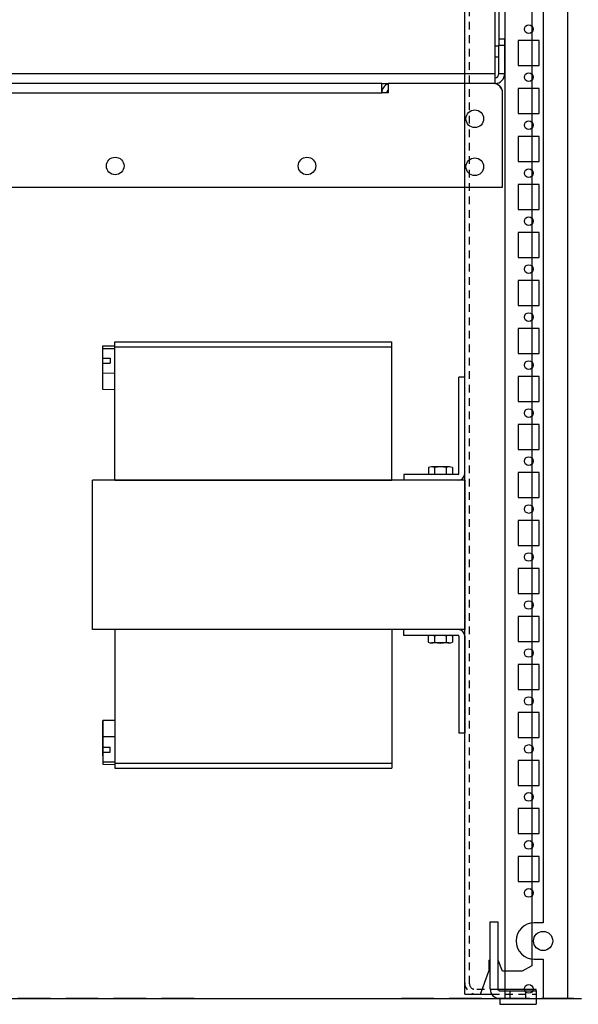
# Model space of a CAD drawing. Header units: inches. Extents: x 1399 to 7113, y 2289 to 6261.
# Tile 48 of 76: x 6531 to 6822, y 3105 to 3618. Entities that reach past the tile are written whole.
import ezdxf

# ---------------------------------------------------------------- set-up
doc = ezdxf.new("R2010")
doc.units = ezdxf.units.IN
doc.header["$MEASUREMENT"] = 0
doc.linetypes.add('VERDECKT', pattern=[7, 4, -3])
doc.layers.add('PWR_0150HP', color=7, linetype='Continuous')
doc.styles.get("Standard").update_dxf_attribs({"font": 'ARIALN.TTF'})
doc.dimstyles.get("Standard").update_dxf_attribs({"dimtxt": 25, "dimasz": 20, "dimexe": 5, "dimexo": 5, "dimgap": 10, "dimtad": 0, "dimtih": 1, "dimtoh": 1, "dimzin": 0, "dimdsep": 46, "dimtxsty": 'Standard', "dimcen": 10, "dimadec": 0, "dimazin": 0, "dimtfac": 1, "dimtofl": 0, "dimtmove": 0, "dimatfit": 3, "dimfxl": 1, "dimtolj": 1, "dimtzin": 0, "dimarcsym": 0})

# ---------------------------------------------------------------- blocks, each defined once
blk = doc.blocks.new('SUBPANEL_SIDE')
for p, q in [((0, -940), (0, 940)), ((35, 921.65), (35, -925.25)), ((13.25, -937.25), (13.25, -902.25)), ((13.25, -902.25), (17.25, -902.25)), ((17.25, -902.25), (17.25, -937.25)), ((12.6, -922.25), (13.25, -922.25)), ((12.6, -922.25), (12.6, -928)), ((17.25, -922.25), (17.5, -922.25)), ((17.25, -922.25), (17.25, -922.25)), ((19.64, -928), (17.5, -922.25)), ((8.23, -940), (12.6, -928)), ((30, -928), (19.64, -928)), ((35, -925.25), (30, -928)), ((37.25, -937.5), (17.28, -937.5)), ((18.25, -938.25), (37.25, -938.25)), ((18.25, -938.25), (18.25, -938.25)), ((37.25, -938.25), (37.25, -937.5)), ((37.25, -938.25), (37.25, -945.25)), ((37.25, -938.25), (37.25, -938.25)), ((0, -940), (14.07, -940)), ((8.23, -940), (8.23, -940)), ((18.25, -942.25), (37.25, -942.25)), ((18.25, -942.25), (18.25, -945.25)), ((18.25, -942.33), (18.25, -942.25)), ((18.25, -943.25), (18.25, -943.25)), ((37.25, -943.25), (37.25, -943.25)), ((18.25, -945.25), (37.25, -945.25))]:
    blk.add_line(p, q)
at = {"linetype": 'VERDECKT'}
for p, q in [((2.5, -934.5), (2.5, 919)), ((17.28, -937.5), (5.5, -937.5)), ((23.75, -942.25), (23.75, -938.25)), ((31.75, -938.25), (31.75, -942.25)), ((14.07, -940), (37.25, -940))]:
    blk.add_line(p, q, dxfattribs=at)
for centre, radius in [((6, -934), 6), ((5.5, -934.5), 3)]:
    blk.add_arc(centre, radius, 180, 270, dxfattribs=at)
for radius in [5, 1]:
    blk.add_arc((18.25, -937.25), radius, 180, 270)
blk = doc.blocks.new('ENCL_SIDE')
for p, q in [((234.95, 2058.75), (234.95, 168.75)), ((267.81, 168.75), (267.81, 2058.75)), ((254.95, 1189.25), (254.95, 208.25)), ((234.95, 676), (234.95, 671.5)), ((234.95, 667.75), (234.95, 654.75)), ((252.95, 667.75), (241.95, 667.75)), ((241.95, 667.75), (241.95, 654.75)), ((252.95, 654.75), (252.95, 667.75)), ((241.95, 654.75), (252.95, 654.75)), ((234.95, 651), (234.95, 646.5)), ((234.95, 642.75), (234.95, 629.75)), ((252.95, 642.75), (241.95, 642.75)), ((241.95, 642.75), (241.95, 629.75)), ((252.95, 629.75), (252.95, 642.75)), ((234.95, 626), (234.95, 621.5)), ((241.95, 629.75), (252.95, 629.75)), ((234.95, 617.75), (234.95, 604.75)), ((252.95, 617.75), (241.95, 617.75)), ((241.95, 617.75), (241.95, 604.75)), ((252.95, 604.75), (252.95, 617.75)), ((234.95, 601), (234.95, 596.5)), ((241.95, 604.75), (252.95, 604.75)), ((234.95, 592.75), (234.95, 579.75)), ((252.95, 592.75), (241.95, 592.75)), ((241.95, 592.75), (241.95, 579.75)), ((252.95, 579.75), (252.95, 592.75)), ((241.95, 579.75), (252.95, 579.75)), ((234.95, 576), (234.95, 571.5)), ((234.95, 567.75), (234.95, 554.75)), ((252.95, 567.75), (241.95, 567.75)), ((241.95, 567.75), (241.95, 554.75)), ((252.95, 554.75), (252.95, 567.75)), ((241.95, 554.75), (252.95, 554.75)), ((234.95, 551), (234.95, 546.5)), ((234.95, 542.75), (234.95, 529.75)), ((252.95, 542.75), (241.95, 542.75)), ((241.95, 542.75), (241.95, 529.75)), ((252.95, 529.75), (252.95, 542.75)), ((241.95, 529.75), (252.95, 529.75)), ((234.95, 526), (234.95, 521.5)), ((234.95, 517.75), (234.95, 504.75)), ((252.95, 517.75), (241.95, 517.75)), ((241.95, 517.75), (241.95, 504.75)), ((252.95, 504.75), (252.95, 517.75)), ((241.95, 504.75), (252.95, 504.75)), ((234.95, 501), (234.95, 496.5)), ((234.95, 492.75), (234.95, 479.75)), ((252.95, 492.75), (241.95, 492.75)), ((241.95, 492.75), (241.95, 479.75)), ((252.95, 479.75), (252.95, 492.75)), ((241.95, 479.75), (252.95, 479.75)), ((234.95, 476), (234.95, 471.5)), ((234.95, 467.75), (234.95, 454.75)), ((252.95, 467.75), (241.95, 467.75)), ((241.95, 467.75), (241.95, 454.75)), ((252.95, 454.75), (252.95, 467.75)), ((241.95, 454.75), (252.95, 454.75)), ((234.95, 451), (234.95, 446.5)), ((234.95, 442.75), (234.95, 429.75)), ((252.95, 442.75), (241.95, 442.75)), ((241.95, 442.75), (241.95, 429.75)), ((252.95, 429.75), (252.95, 442.75)), ((234.95, 426), (234.95, 421.5)), ((241.95, 429.75), (252.95, 429.75)), ((234.95, 417.75), (234.95, 404.75)), ((252.95, 417.75), (241.95, 417.75)), ((241.95, 417.75), (241.95, 404.75)), ((252.95, 404.75), (252.95, 417.75)), ((234.95, 401), (234.95, 396.5)), ((241.95, 404.75), (252.95, 404.75)), ((234.95, 392.75), (234.95, 379.75)), ((252.95, 392.75), (241.95, 392.75)), ((241.95, 392.75), (241.95, 379.75)), ((252.95, 379.75), (252.95, 392.75)), ((241.95, 379.75), (252.95, 379.75)), ((234.95, 376), (234.95, 371.5)), ((234.95, 367.75), (234.95, 354.75)), ((252.95, 367.75), (241.95, 367.75)), ((241.95, 367.75), (241.95, 354.75)), ((252.95, 354.75), (252.95, 367.75)), ((241.95, 354.75), (252.95, 354.75)), ((234.95, 351), (234.95, 346.5)), ((234.95, 342.75), (234.95, 329.75)), ((252.95, 342.75), (241.95, 342.75)), ((241.95, 342.75), (241.95, 329.75)), ((252.95, 329.75), (252.95, 342.75)), ((241.95, 329.75), (252.95, 329.75)), ((234.95, 326), (234.95, 321.5)), ((234.95, 317.75), (234.95, 304.75)), ((252.95, 317.75), (241.95, 317.75)), ((241.95, 317.75), (241.95, 304.75)), ((252.95, 304.75), (252.95, 317.75)), ((241.95, 304.75), (252.95, 304.75)), ((234.95, 301), (234.95, 296.5)), ((234.95, 292.75), (234.95, 279.75)), ((252.95, 292.75), (241.95, 292.75)), ((241.95, 292.75), (241.95, 279.75)), ((252.95, 279.75), (252.95, 292.75)), ((241.95, 279.75), (252.95, 279.75)), ((234.95, 276), (234.95, 271.5)), ((234.95, 267.75), (234.95, 254.75)), ((252.95, 267.75), (241.95, 267.75)), ((241.95, 267.75), (241.95, 254.75)), ((252.95, 254.75), (252.95, 267.75)), ((241.95, 254.75), (252.95, 254.75)), ((234.95, 251), (234.95, 246.5)), ((234.95, 242.75), (234.95, 229.75)), ((252.95, 242.75), (241.95, 242.75)), ((241.95, 242.75), (241.95, 229.75)), ((252.95, 229.75), (252.95, 242.75)), ((234.95, 226), (234.95, 221.5)), ((241.95, 229.75), (252.95, 229.75)), ((234.95, 217.75), (234.95, 204.75)), ((254.95, 208.25), (250.35, 208.25)), ((234.95, 201), (234.95, 196.5)), ((234.95, 192.75), (234.95, 179.75)), ((250.35, 189.25), (254.95, 189.25)), ((254.95, 189.25), (254.95, 168.75)), ((234.95, 176), (234.95, 171.5)), ((-270.95, 168.75), (275.05, 168.75)), ((-1.95, 168.75), (-18.95, 168.75)), ((-16.95, 168.75), (-3.95, 168.75)), ((-1.95, 168.75), (6.05, 168.75)), ((-0.2, 168.75), (4.3, 168.75)), ((23.05, 168.75), (6.05, 168.75)), ((8.05, 168.75), (21.05, 168.75)), ((23.05, 168.75), (31.05, 168.75)), ((24.8, 168.75), (29.3, 168.75)), ((48.05, 168.75), (31.05, 168.75)), ((33.05, 168.75), (46.05, 168.75)), ((48.05, 168.75), (56.05, 168.75)), ((49.8, 168.75), (54.3, 168.75)), ((73.05, 168.75), (56.05, 168.75)), ((58.05, 168.75), (71.05, 168.75)), ((73.05, 168.75), (81.05, 168.75)), ((74.8, 168.75), (79.3, 168.75)), ((81.05, 168.75), (98.05, 168.75)), ((83.05, 168.75), (96.05, 168.75)), ((98.05, 168.75), (106.05, 168.75)), ((99.8, 168.75), (104.3, 168.75)), ((106.05, 168.75), (123.05, 168.75)), ((108.05, 168.75), (121.05, 168.75)), ((123.05, 168.75), (131.05, 168.75)), ((124.8, 168.75), (129.3, 168.75)), ((131.05, 168.75), (148.05, 168.75)), ((133.05, 168.75), (146.05, 168.75)), ((148.05, 168.75), (156.05, 168.75)), ((149.8, 168.75), (154.3, 168.75)), ((156.05, 168.75), (173.05, 168.75)), ((158.05, 168.75), (171.05, 168.75)), ((173.05, 168.75), (181.05, 168.75)), ((174.8, 168.75), (179.3, 168.75)), ((198.05, 168.75), (181.05, 168.75)), ((183.05, 168.75), (196.05, 168.75)), ((198.05, 168.75), (206.05, 168.75)), ((199.8, 168.75), (204.3, 168.75)), ((223.05, 168.75), (206.05, 168.75)), ((208.05, 168.75), (221.05, 168.75)), ((223.05, 168.75), (234.45, 168.75)), ((224.8, 168.75), (229.3, 168.75)), ((248.05, 168.75), (231.05, 168.75)), ((234.95, 168.75), (254.95, 168.75)), ((236.8, 168.75), (236.95, 168.75)), ((271.05, 168.75), (254.05, 168.75))]:
    blk.add_line(p, q)
for centre, radius in [((247.45, 673.75), 2.25), ((247.45, 648.75), 2.25), ((247.45, 623.75), 2.25), ((247.45, 598.75), 2.25), ((247.45, 573.75), 2.25), ((247.45, 548.75), 2.25), ((247.45, 523.75), 2.25), ((247.45, 498.75), 2.25), ((247.45, 473.75), 2.25), ((247.45, 448.75), 2.25), ((247.45, 423.75), 2.25), ((247.45, 398.75), 2.25), ((247.45, 373.75), 2.25), ((247.45, 348.75), 2.25), ((247.45, 323.75), 2.25), ((247.45, 298.75), 2.25), ((247.45, 273.75), 2.25), ((247.45, 248.75), 2.25), ((247.45, 223.75), 2.25), ((254.95, 198.75), 5), ((247.45, 173.75), 2.25)]:
    blk.add_circle(centre, radius)
blk.add_arc((250.35, 198.75), 9.5, 90, 270)
blk = doc.blocks.new('FRAME F_SIDE')
at = {"color": 7, "linetype": 'Continuous'}
for p, q in [((248, 117.1), (248, 59.1)), ((250.1, 95.75), (250.1, 75.7)), ((253.1, 77), (250.1, 77)), ((253.1, 74), (253.1, 77)), ((250.1, 73.35), (248, 73.35)), ((250.1, 75.7), (250.1, 74)), ((250.1, 74), (253.1, 74)), ((250.1, 59.1), (250.1, 74)), ((253.1, 59.1), (253.1, 74)), ((250.1, 67.75), (248, 67.75)), ((-252, 59.1), (248, 59.1)), ((248, 59.1), (248, 54)), ((250.1, 59.1), (253.1, 59.1)), ((189, 54), (-189, 54)), ((189, 49.1), (189, 54)), ((189, 54), (192.3, 54)), ((247, 54), (192.3, 54)), ((192.3, 54), (192.3, 49.1)), ((247.1, 54), (247.1, 54)), ((-189, 49.1), (189, 49.1)), ((192.3, 49.1), (189, 49.1)), ((252, 49.1), (252, 49.1)), ((252, 0), (252, 49)), ((-252, 0), (252, 0))]:
    blk.add_line(p, q, dxfattribs=at)
for centre in [(237.5, 35.6), (50, 11), (150, 11), (237.5, 10.6)]:
    blk.add_circle(centre, 4.6, dxfattribs=at)
for centre, radius, start, end in [((248, 59.1), 5.1, 270, 0), ((248, 59.1), 2.1, 270, 0), ((193.9, 49.1), 4.9, 109.0583, 180), ((247, 49), 5, 0, 90), ((247.1, 49.1), 4.9, 0, 90), ((193.9, 49.1), 2.3, 134.0792, 180)]:
    blk.add_arc(centre, radius, start, end, dxfattribs=at)
blk = doc.blocks.new('3KVA_SIDE')
for p, q in [((5.33, 108.86), (11.56, 108.97)), ((5.33, 86.09), (5.33, 108.86)), ((11.56, 38.89), (11.56, 110.9)), ((11.56, 110.9), (155.9, 110.9)), ((11.56, 108.33), (155.9, 108.33)), ((155.9, 38.89), (155.9, 110.9)), ((5.33, 107.55), (11.56, 107.55)), ((5.33, 102.47), (9.14, 102.47)), ((5.33, 99.93), (9.14, 99.93)), ((9.14, 102.47), (9.14, 99.93)), ((11.56, 94.51), (5.33, 94.62)), ((11.56, 85.98), (5.33, 86.09)), ((175.03, 45.5), (175.03, 42.24)), ((185.97, 45.83), (176.63, 45.83)), ((185.97, 41.91), (176.63, 41.91)), ((178.22, 45.47), (178.22, 42.26)), ((184.38, 45.47), (184.38, 42.26)), ((187.57, 45.5), (187.57, 42.24)), ((11.56, 38.89), (155.9, 38.89)), ((11.56, -38.89), (11.56, -111.1)), ((155.9, -38.89), (155.9, -111.1)), ((175.01, -42.27), (175.01, -45.53)), ((185.96, -41.94), (176.61, -41.94)), ((185.96, -45.86), (176.61, -45.86)), ((178.21, -42.3), (178.21, -45.5)), ((184.36, -42.3), (184.36, -45.5)), ((187.56, -42.27), (187.56, -45.53)), ((11.56, -86.21), (5.33, -86.32)), ((5.33, -86.32), (5.33, -109.09)), ((11.56, -94.74), (5.33, -94.85)), ((5.33, -100.16), (9.14, -100.16)), ((9.14, -102.7), (9.14, -100.16)), ((5.33, -102.7), (9.14, -102.7)), ((5.33, -107.78), (11.56, -107.78)), ((5.33, -109.09), (11.56, -109.2)), ((11.56, -108.54), (155.9, -108.54)), ((11.56, -111.1), (155.9, -111.1))]:
    blk.add_line(p, q)
at = {"color": 7}
for p, q in [((194, 92.66), (190.98, 92.66)), ((190.98, 42.32), (190.98, 92.66)), ((194, 42.32), (194, 92.66)), ((190.57, 41.91), (162.25, 41.91)), ((162.25, 41.91), (162.25, 38.89)), ((194, 38.89), (0, 38.89)), ((0, -38.89), (0, 38.89)), ((194, 38.89), (194, -38.89)), ((194, -38.89), (0, -38.89)), ((162.25, -41.91), (162.25, -38.89)), ((190.57, -41.91), (162.25, -41.91)), ((190.98, -42.32), (190.98, -92.87)), ((194, -42.32), (194, -92.87)), ((194, -92.87), (190.98, -92.87))]:
    blk.add_line(p, q, dxfattribs=at)
at = {"color": 7, "linetype": 'Continuous'}
blk.add_line((5.33, -104.61), (5.33, -86.32), dxfattribs=at)
for centre, radius, start, end in [((176.6, 41.91), 3.92, 65.4433, 113.6025), ((176.6, 45.83), 3.92, 246.3975, 294.5567), ((181.3, 33.43), 12.43, 75.6716, 104.2022), ((181.3, 54.3), 12.43, 255.7977, 284.3319), ((186, 41.91), 3.92, 66.3975, 114.5567), ((186, 45.83), 3.92, 245.4433, 293.6025), ((176.58, -45.86), 3.92, 65.4433, 113.6025), ((176.58, -41.94), 3.92, 246.3975, 294.5567), ((181.29, -54.34), 12.43, 75.6716, 104.2022), ((181.29, -33.47), 12.43, 255.7977, 284.3319), ((185.99, -45.86), 3.92, 66.3975, 114.5567), ((185.99, -41.94), 3.92, 245.4433, 293.6025)]:
    blk.add_arc(centre, radius, start, end)
at = {"color": 7}
for centre, radius, start, end in [((190.57, 42.32), 3.43, 270, 0), ((190.57, 42.32), 0.406, 270, 0), ((190.57, -42.32), 3.43, 0, 90), ((190.57, -42.32), 0.406, 0, 90)]:
    blk.add_arc(centre, radius, start, end, dxfattribs=at)
blk = doc.blocks.new('*D59')
at = {"color": 0, "linetype": 'Continuous', "lineweight": -2, "transparency": 16777216}
for p, q in [((6794.4, 5325.99), (7003.57, 5325.99)), ((6998.57, 5305.99), (6998.57, 4424.03)), ((6998.57, 2956.79), (6998.57, 4371.99)), ((6836.73, 2936.79), (7003.57, 2936.79))]:
    blk.add_line(p, q, dxfattribs=at)
at = {"color": 0, "linetype": 'Continuous', "transparency": 16777216}
for points in [[(6995.24, 5305.99), (7001.9, 5305.99), (6998.57, 5325.99)], [(6995.24, 2956.79), (7001.9, 2956.79), (6998.57, 2936.79)]]:
    blk.add_solid(points, dxfattribs=at)
at = {"layer": 'DEFPOINTS', "color": 0, "linetype": 'Continuous', "transparency": 16777216}
for p in [(6789.4, 5325.99), (6998.57, 5325.99), (6831.73, 2936.79)]:
    blk.add_point(p, dxfattribs=at)
at = {"color": 0, "linetype": 'Continuous', "transparency": 16777216, "insert": (6998.57, 4398.01), "char_height": 25, "attachment_point": 5}
blk.add_mtext('\\A1;2389.20 [94.1"]', dxfattribs=at)

msp = doc.modelspace()

# ---------------------------------------------------------------- block references
for name, p in [('ENCL_SIDE', (6548.735, 2939.541)), ('SUBPANEL_SIDE', (6762.835, 4050.541))]:
    msp.add_blockref(name, p)
at = {"layer": 'PWR_0150HP'}
for name, p in [('FRAME F_SIDE', (6530.584, 3530.978)), ('3KVA_SIDE', (6568.835, 3339.398))]:
    msp.add_blockref(name, p, dxfattribs=at)

# ---------------------------------------------------------------- dimensions: what is measured, and where the dimension line sits
at = {"linetype": 'Continuous'}
dim = msp.add_linear_dim(base=(6998.57, 5325.993), p1=(6831.735, 2936.791), p2=(6789.397, 5325.993), angle=90, dimstyle='Standard', dxfattribs=at)
dim.commit()
dim.dimension.update_dxf_attribs({"geometry": '*D59', "text_midpoint": (6998.57, 4398.01), "dimtype": 160})

doc.saveas('drawing.dxf')
